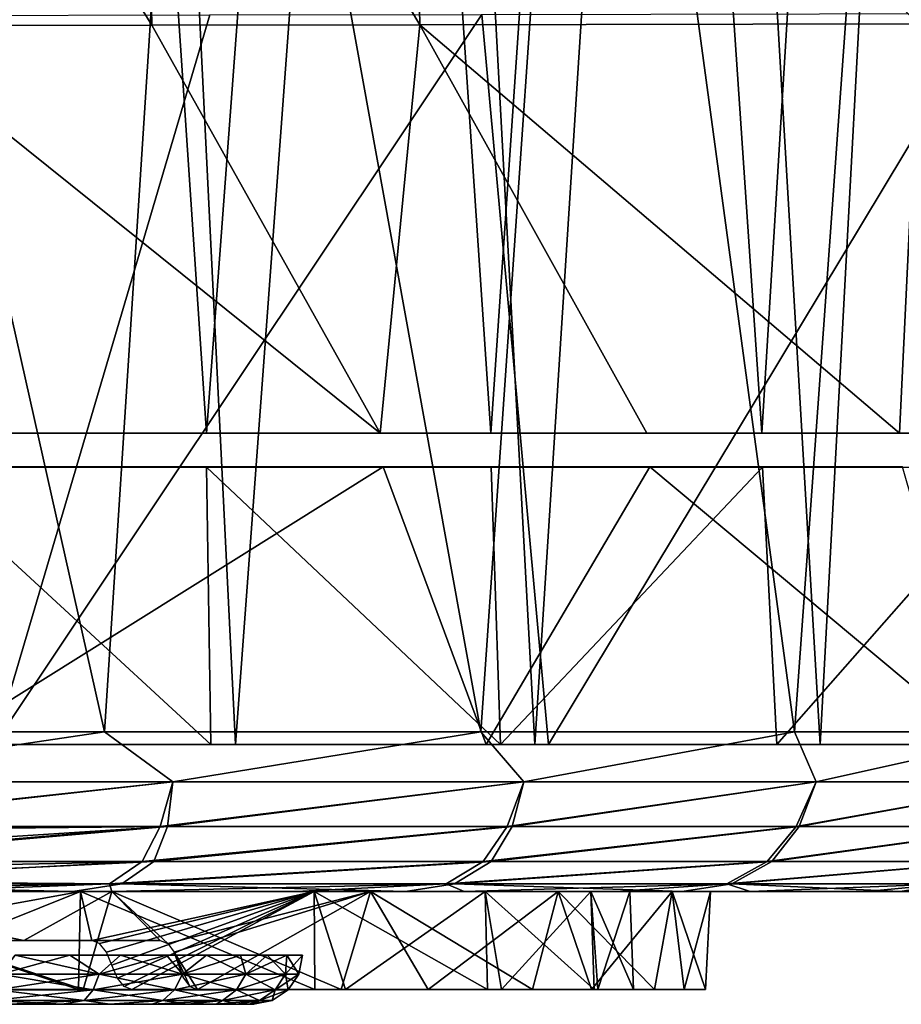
# Model space of a CAD drawing. Header units: millimetres. Extents: x -148 to 148, y -42 to 96.
# Tile 100 of 132: x 84 to 102, y -37 to -17. Entities that reach past the tile are written whole.
import ezdxf

# ---------------------------------------------------------------- set-up
doc = ezdxf.new("R2010")
doc.units = ezdxf.units.MM
doc.header["$LTSCALE"] = 127.314815
for name, color, linetype in [('1', 7, 'CONTINUOUS'), ('12', 7, 'CONTINUOUS'), ('150', 7, 'CONTINUOUS'), ('158', 7, 'CONTINUOUS'), ('16', 7, 'CONTINUOUS'), ('167', 7, 'CONTINUOUS'), ('179', 7, 'CONTINUOUS'), ('180', 7, 'CONTINUOUS'), ('187', 7, 'CONTINUOUS'), ('244', 7, 'CONTINUOUS'), ('245', 7, 'CONTINUOUS'), ('246', 7, 'CONTINUOUS'), ('4', 7, 'CONTINUOUS'), ('5', 7, 'CONTINUOUS'), ('84', 7, 'CONTINUOUS'), ('86', 7, 'CONTINUOUS'), ('88', 7, 'CONTINUOUS'), ('89', 7, 'CONTINUOUS')]:
    doc.layers.add(name, color=color, linetype=linetype)

msp = doc.modelspace()

# ---------------------------------------------------------------- linework, layer by layer
at = {"layer": '1', "linetype": 'Continuous'}
for points in [[(-106.757, -34.5, -11.018), (106.751, -34.5, -10.667), (-106.751, -34.5, -10.667), (-106.757, -34.5, -11.018)], [(106.757, -34.5, -11.018), (106.751, -34.5, -10.667), (-106.757, -34.5, -11.018), (106.757, -34.5, -11.018)], [(-105.895, -34.5, -17.452), (106.757, -34.5, -11.018), (-106.757, -34.5, -11.018), (-105.895, -34.5, -17.452)], [(106.757, -34.5, 11.018), (104.872, -34.5, 22.81), (-106.757, -34.5, 11.018), (106.757, -34.5, 11.018)], [(-106.757, -34.5, 11.018), (104.872, -34.5, 22.81), (-104.872, -34.5, 22.81), (-106.757, -34.5, 11.018)], [(-106.751, -34.5, 10.667), (106.757, -34.5, 11.018), (-106.757, -34.5, 11.018), (-106.751, -34.5, 10.667)], [(-106.751, -34.5, -10.667), (106.718, -34.5, -10.494), (-106.718, -34.5, -10.494), (-106.751, -34.5, -10.667)], [(106.751, -34.5, -10.667), (106.718, -34.5, -10.494), (-106.751, -34.5, -10.667), (106.751, -34.5, -10.667)], [(-106.718, -34.5, 10.494), (106.751, -34.5, 10.667), (-106.751, -34.5, 10.667), (-106.718, -34.5, 10.494)], [(106.751, -34.5, 10.667), (106.757, -34.5, 11.018), (-106.751, -34.5, 10.667), (106.751, -34.5, 10.667)], [(-106.718, -34.5, -10.494), (106.664, -34.5, -10.326), (-106.664, -34.5, -10.326), (-106.718, -34.5, -10.494)], [(106.718, -34.5, -10.494), (106.664, -34.5, -10.326), (-106.718, -34.5, -10.494), (106.718, -34.5, -10.494)], [(-106.664, -34.5, 10.326), (106.718, -34.5, 10.494), (-106.718, -34.5, 10.494), (-106.664, -34.5, 10.326)], [(106.718, -34.5, 10.494), (106.751, -34.5, 10.667), (-106.718, -34.5, 10.494), (106.718, -34.5, 10.494)], [(106.664, -34.5, 10.326), (106.718, -34.5, 10.494), (-106.664, -34.5, 10.326), (106.664, -34.5, 10.326)], [(-106.5, -34.5, 10.015), (106.664, -34.5, 10.326), (-106.664, -34.5, 10.326), (-106.5, -34.5, 10.015)], [(-106.664, -34.5, -10.326), (106.5, -34.5, -10.015), (-106.5, -34.5, -10.015), (-106.664, -34.5, -10.326)], [(106.664, -34.5, -10.326), (106.5, -34.5, -10.015), (-106.664, -34.5, -10.326), (106.664, -34.5, -10.326)], [(106.5, -34.5, 10.015), (106.664, -34.5, 10.326), (-106.5, -34.5, 10.015), (106.5, -34.5, 10.015)], [(-105.528, -34.5, 8.445), (106.5, -34.5, 10.015), (-106.5, -34.5, 10.015), (-105.528, -34.5, 8.445)], [(-106.5, -34.5, -10.015), (105.528, -34.5, -8.445), (-105.528, -34.5, -8.445), (-106.5, -34.5, -10.015)], [(106.5, -34.5, -10.015), (105.528, -34.5, -8.445), (-106.5, -34.5, -10.015), (106.5, -34.5, -10.015)], [(-104.646, -34.5, -23.823), (105.895, -34.5, -17.452), (-105.895, -34.5, -17.452), (-104.646, -34.5, -23.823)], [(105.895, -34.5, -17.452), (106.757, -34.5, -11.018), (-105.895, -34.5, -17.452), (105.895, -34.5, -17.452)], [(105.528, -34.5, 8.445), (106.5, -34.5, 10.015), (-105.528, -34.5, 8.445), (105.528, -34.5, 8.445)], [(-104.733, -34.5, 6.82), (105.528, -34.5, 8.445), (-105.528, -34.5, 8.445), (-104.733, -34.5, 6.82)], [(-105.528, -34.5, -8.445), (104.733, -34.5, -6.82), (-104.733, -34.5, -6.82), (-105.528, -34.5, -8.445)], [(105.528, -34.5, -8.445), (104.733, -34.5, -6.82), (-105.528, -34.5, -8.445), (105.528, -34.5, -8.445)], [(104.872, -34.5, 22.81), (101.688, -34.5, 34.32), (-104.872, -34.5, 22.81), (104.872, -34.5, 22.81)], [(-104.872, -34.5, 22.81), (101.688, -34.5, 34.32), (-101.688, -34.5, 34.32), (-104.872, -34.5, 22.81)], [(-104.733, -34.5, -6.82), (103.676, -34.5, -3.451), (-103.676, -34.5, -3.451), (-104.733, -34.5, -6.82)], [(104.733, -34.5, -6.82), (103.676, -34.5, -3.451), (-104.733, -34.5, -6.82), (104.733, -34.5, -6.82)], [(104.733, -34.5, 6.82), (105.528, -34.5, 8.445), (-104.733, -34.5, 6.82), (104.733, -34.5, 6.82)], [(-103.676, -34.5, 3.451), (104.733, -34.5, 6.82), (-104.733, -34.5, 6.82), (-103.676, -34.5, 3.451)], [(-103.015, -34.5, -30.106), (104.646, -34.5, -23.823), (-104.646, -34.5, -23.823), (-103.015, -34.5, -30.106)], [(104.646, -34.5, -23.823), (105.895, -34.5, -17.452), (-104.646, -34.5, -23.823), (104.646, -34.5, -23.823)], [(-103.676, -34.5, -3.451), (103.324, -34.5, 0), (-103.324, -34.5, 0), (-103.676, -34.5, -3.451)], [(103.676, -34.5, -3.451), (103.324, -34.5, 0), (-103.676, -34.5, -3.451), (103.676, -34.5, -3.451)], [(103.676, -34.5, 3.451), (104.733, -34.5, 6.82), (-103.676, -34.5, 3.451), (103.676, -34.5, 3.451)], [(-103.324, -34.5, 0), (103.676, -34.5, 3.451), (-103.676, -34.5, 3.451), (-103.324, -34.5, 0)], [(103.324, -34.5, 0), (103.676, -34.5, 3.451), (-103.324, -34.5, 0), (103.324, -34.5, 0)], [(103.015, -34.5, -30.106), (104.646, -34.5, -23.823), (-103.015, -34.5, -30.106), (103.015, -34.5, -30.106)], [(-101.006, -34.5, -36.279), (103.015, -34.5, -30.106), (-103.015, -34.5, -30.106), (-101.006, -34.5, -36.279)], [(101.688, -34.5, 34.32), (97.246, -34.5, 45.405), (-101.688, -34.5, 34.32), (101.688, -34.5, 34.32)], [(-101.688, -34.5, 34.32), (97.246, -34.5, 45.405), (-97.246, -34.5, 45.405), (-101.688, -34.5, 34.32)], [(101.006, -34.5, -36.279), (103.015, -34.5, -30.106), (-101.006, -34.5, -36.279), (101.006, -34.5, -36.279)], [(-98.628, -34.5, -42.319), (101.006, -34.5, -36.279), (-101.006, -34.5, -36.279), (-98.628, -34.5, -42.319)], [(-95.889, -34.5, -48.204), (98.628, -34.5, -42.319), (-98.628, -34.5, -42.319), (-95.889, -34.5, -48.204)], [(98.628, -34.5, -42.319), (101.006, -34.5, -36.279), (-98.628, -34.5, -42.319), (98.628, -34.5, -42.319)], [(97.246, -34.5, 45.405), (91.599, -34.5, 55.928), (-97.246, -34.5, 45.405), (97.246, -34.5, 45.405)], [(-97.246, -34.5, 45.405), (91.599, -34.5, 55.928), (-91.599, -34.5, 55.928), (-97.246, -34.5, 45.405)], [(-92.799, -34.5, -53.913), (95.889, -34.5, -48.204), (-95.889, -34.5, -48.204), (-92.799, -34.5, -53.913)], [(95.889, -34.5, -48.204), (98.628, -34.5, -42.319), (-95.889, -34.5, -48.204), (95.889, -34.5, -48.204)], [(-89.37, -34.5, -59.425), (92.799, -34.5, -53.913), (-92.799, -34.5, -53.913), (-89.37, -34.5, -59.425)], [(92.799, -34.5, -53.913), (95.889, -34.5, -48.204), (-92.799, -34.5, -53.913), (92.799, -34.5, -53.913)], [(91.599, -34.5, 55.928), (84.819, -34.5, 65.758), (-91.599, -34.5, 55.928), (91.599, -34.5, 55.928)], [(-91.599, -34.5, 55.928), (84.819, -34.5, 65.758), (-84.819, -34.5, 65.758), (-91.599, -34.5, 55.928)], [(89.37, -34.5, -59.425), (92.799, -34.5, -53.913), (-89.37, -34.5, -59.425), (89.37, -34.5, -59.425)], [(-85.614, -34.5, -64.72), (89.37, -34.5, -59.425), (-89.37, -34.5, -59.425), (-85.614, -34.5, -64.72)], [(85.614, -34.5, -64.72), (89.37, -34.5, -59.425), (-85.614, -34.5, -64.72), (85.614, -34.5, -64.72)], [(-81.544, -34.5, -69.777), (85.614, -34.5, -64.72), (-85.614, -34.5, -64.72), (-81.544, -34.5, -69.777)], [(84.819, -34.5, 65.758), (76.988, -34.5, 74.774), (-84.819, -34.5, 65.758), (84.819, -34.5, 65.758)], [(81.544, -34.5, -69.777), (85.614, -34.5, -64.72), (-81.544, -34.5, -69.777), (81.544, -34.5, -69.777)]]:
    msp.add_3dface(points, dxfattribs=at)
at = {"layer": '12', "linetype": 'Continuous'}
for points in [[(76.61, -31.244, -80.068), (85.464, -31.244, -70.54), (78.59, -32.266, -77.802), (76.61, -31.244, -80.068)], [(85.464, -31.244, -70.54), (86.856, -32.266, -68.451), (78.59, -32.266, -77.802), (85.464, -31.244, -70.54)], [(85.464, -31.244, -70.54), (93.14, -31.244, -60.041), (86.856, -32.266, -68.451), (85.464, -31.244, -70.54)], [(93.14, -31.244, -60.041), (94.016, -32.266, -58.228), (86.856, -32.266, -68.451), (93.14, -31.244, -60.041)], [(93.14, -31.244, -60.041), (99.534, -31.244, -48.714), (94.016, -32.266, -58.228), (93.14, -31.244, -60.041)], [(99.534, -31.244, -48.714), (99.978, -32.266, -47.264), (94.016, -32.266, -58.228), (99.534, -31.244, -48.714)], [(99.534, -31.244, -48.714), (104.556, -31.244, -36.717), (99.978, -32.266, -47.264), (99.534, -31.244, -48.714)], [(104.556, -31.244, -36.717), (104.667, -32.266, -35.697), (99.978, -32.266, -47.264), (104.556, -31.244, -36.717)], [(86.6, -33.175, -67.934), (78.429, -33.175, -77.224), (86.856, -32.266, -68.451), (86.6, -33.175, -67.934)], [(86.856, -32.266, -68.451), (78.429, -33.175, -77.224), (78.59, -32.266, -77.802), (86.856, -32.266, -68.451)], [(93.677, -33.175, -57.785), (86.6, -33.175, -67.934), (94.016, -32.266, -58.228), (93.677, -33.175, -57.785)], [(94.016, -32.266, -58.228), (86.6, -33.175, -67.934), (86.856, -32.266, -68.451), (94.016, -32.266, -58.228)], [(99.978, -32.266, -47.264), (93.677, -33.175, -57.785), (94.016, -32.266, -58.228), (99.978, -32.266, -47.264)], [(99.571, -33.175, -46.906), (93.677, -33.175, -57.785), (99.978, -32.266, -47.264), (99.571, -33.175, -46.906)], [(104.667, -32.266, -35.697), (99.571, -33.175, -46.906), (99.978, -32.266, -47.264), (104.667, -32.266, -35.697)], [(104.206, -33.175, -35.435), (99.571, -33.175, -46.906), (104.667, -32.266, -35.697), (104.206, -33.175, -35.435)], [(86.232, -33.889, -67.16), (78.203, -33.889, -76.359), (86.6, -33.175, -67.934), (86.232, -33.889, -67.16)], [(86.6, -33.175, -67.934), (78.203, -33.889, -76.359), (78.429, -33.175, -77.224), (86.6, -33.175, -67.934)], [(93.185, -33.889, -57.122), (86.232, -33.889, -67.16), (93.677, -33.175, -57.785), (93.185, -33.889, -57.122)], [(93.677, -33.175, -57.785), (86.232, -33.889, -67.16), (86.6, -33.175, -67.934), (93.677, -33.175, -57.785)], [(98.975, -33.889, -46.372), (93.185, -33.889, -57.122), (99.571, -33.175, -46.906), (98.975, -33.889, -46.372)], [(99.571, -33.175, -46.906), (93.185, -33.889, -57.122), (93.677, -33.175, -57.785), (99.571, -33.175, -46.906)], [(103.529, -33.889, -35.044), (98.975, -33.889, -46.372), (104.206, -33.175, -35.435), (103.529, -33.889, -35.044)], [(104.206, -33.175, -35.435), (98.975, -33.889, -46.372), (99.571, -33.175, -46.906), (104.206, -33.175, -35.435)], [(85.565, -34.344, -66.48), (77.634, -34.344, -75.59), (86.232, -33.889, -67.16), (85.565, -34.344, -66.48)], [(86.232, -33.889, -67.16), (77.634, -34.344, -75.59), (78.203, -33.889, -76.359), (86.232, -33.889, -67.16)], [(93.185, -33.889, -57.122), (85.565, -34.344, -66.48), (86.232, -33.889, -67.16), (93.185, -33.889, -57.122)], [(92.433, -34.344, -56.543), (85.565, -34.344, -66.48), (93.185, -33.889, -57.122), (92.433, -34.344, -56.543)], [(98.975, -33.889, -46.372), (92.433, -34.344, -56.543), (93.185, -33.889, -57.122), (98.975, -33.889, -46.372)], [(98.152, -34.344, -45.903), (92.433, -34.344, -56.543), (98.975, -33.889, -46.372), (98.152, -34.344, -45.903)], [(103.529, -33.889, -35.044), (98.152, -34.344, -45.903), (98.975, -33.889, -46.372), (103.529, -33.889, -35.044)], [(102.652, -34.344, -34.693), (98.152, -34.344, -45.903), (103.529, -33.889, -35.044), (102.652, -34.344, -34.693)], [(85.565, -34.344, -66.48), (77.177, -34.5, -74.58), (77.634, -34.344, -75.59), (85.565, -34.344, -66.48)], [(81.544, -34.5, -69.777), (77.177, -34.5, -74.58), (85.565, -34.344, -66.48), (81.544, -34.5, -69.777)], [(85.614, -34.5, -64.72), (81.544, -34.5, -69.777), (85.565, -34.344, -66.48), (85.614, -34.5, -64.72)], [(92.433, -34.344, -56.543), (85.614, -34.5, -64.72), (85.565, -34.344, -66.48), (92.433, -34.344, -56.543)], [(89.37, -34.5, -59.425), (85.614, -34.5, -64.72), (92.433, -34.344, -56.543), (89.37, -34.5, -59.425)], [(92.799, -34.5, -53.913), (89.37, -34.5, -59.425), (92.433, -34.344, -56.543), (92.799, -34.5, -53.913)], [(98.152, -34.344, -45.903), (92.799, -34.5, -53.913), (92.433, -34.344, -56.543), (98.152, -34.344, -45.903)], [(95.889, -34.5, -48.204), (92.799, -34.5, -53.913), (98.152, -34.344, -45.903), (95.889, -34.5, -48.204)], [(98.628, -34.5, -42.319), (95.889, -34.5, -48.204), (98.152, -34.344, -45.903), (98.628, -34.5, -42.319)], [(102.652, -34.344, -34.693), (98.628, -34.5, -42.319), (98.152, -34.344, -45.903), (102.652, -34.344, -34.693)], [(101.006, -34.5, -36.279), (98.628, -34.5, -42.319), (102.652, -34.344, -34.693), (101.006, -34.5, -36.279)], [(103.015, -34.5, -30.106), (101.006, -34.5, -36.279), (102.652, -34.344, -34.693), (103.015, -34.5, -30.106)]]:
    msp.add_3dface(points, dxfattribs=at)
at = {"layer": '150', "color": 40, "linetype": 'Continuous', "true_color": 0xfaa000}
for points in [[(81.832, -16.64, -107.001), (87.612, -16.629, -103.008), (83.209, -31.5, -107.951), (81.832, -16.64, -107.001)], [(83.209, -31.5, -107.951), (93.157, -16.618, -98.758), (94.52, -31.5, -99.696), (83.209, -31.5, -107.951)], [(87.612, -16.629, -103.008), (93.157, -16.618, -98.758), (83.209, -31.5, -107.951), (87.612, -16.629, -103.008)], [(93.157, -16.618, -98.758), (103.491, -16.596, -89.538), (94.52, -31.5, -99.696), (93.157, -16.618, -98.758)], [(94.52, -31.5, -99.696), (103.491, -16.596, -89.538), (104.781, -31.5, -90.531), (94.52, -31.5, -99.696)]]:
    msp.add_3dface(points, dxfattribs=at)
at = {"layer": '158', "color": 40, "linetype": 'Continuous', "true_color": 0xfaa000}
for points in [[(87.632, -31.5, 108.579), (81.76, -31.5, 114.784), (81.463, -31.5, 112.614), (87.632, -31.5, 108.579)], [(88.132, -31.5, 110.666), (81.76, -31.5, 114.784), (87.632, -31.5, 108.579), (88.132, -31.5, 110.666)], [(82.09, -31.5, -106.279), (83.209, -31.5, -107.951), (93.244, -31.5, -98.141), (82.09, -31.5, -106.279)], [(83.209, -31.5, -107.951), (94.52, -31.5, -99.696), (93.244, -31.5, -98.141), (83.209, -31.5, -107.951)], [(93.541, -31.5, 104.277), (88.132, -31.5, 110.666), (87.632, -31.5, 108.579), (93.541, -31.5, 104.277)], [(94.236, -31.5, 106.267), (88.132, -31.5, 110.666), (93.541, -31.5, 104.277), (94.236, -31.5, 106.267)], [(93.244, -31.5, -98.141), (94.52, -31.5, -99.696), (103.361, -31.5, -89.106), (93.244, -31.5, -98.141)], [(99.176, -31.5, 99.723), (94.236, -31.5, 106.267), (93.541, -31.5, 104.277), (99.176, -31.5, 99.723)], [(100.056, -31.5, 101.603), (94.236, -31.5, 106.267), (99.176, -31.5, 99.723), (100.056, -31.5, 101.603)], [(94.52, -31.5, -99.696), (104.781, -31.5, -90.531), (103.361, -31.5, -89.106), (94.52, -31.5, -99.696)], [(104.527, -31.5, 94.933), (100.056, -31.5, 101.603), (99.176, -31.5, 99.723), (104.527, -31.5, 94.933)], [(105.581, -31.5, 96.691), (100.056, -31.5, 101.603), (104.527, -31.5, 94.933), (105.581, -31.5, 96.691)]]:
    msp.add_3dface(points, dxfattribs=at)
at = {"layer": '16', "linetype": 'Continuous'}
for points in [[(85.464, -31.244, 70.54), (76.61, -31.244, 80.068), (78.59, -32.266, 77.802), (85.464, -31.244, 70.54)], [(85.464, -31.244, 70.54), (78.59, -32.266, 77.802), (86.856, -32.266, 68.451), (85.464, -31.244, 70.54)], [(93.14, -31.244, 60.041), (85.464, -31.244, 70.54), (86.856, -32.266, 68.451), (93.14, -31.244, 60.041)], [(93.14, -31.244, 60.041), (86.856, -32.266, 68.451), (94.016, -32.266, 58.228), (93.14, -31.244, 60.041)], [(99.534, -31.244, 48.714), (93.14, -31.244, 60.041), (94.016, -32.266, 58.228), (99.534, -31.244, 48.714)], [(99.534, -31.244, 48.714), (94.016, -32.266, 58.228), (99.978, -32.266, 47.264), (99.534, -31.244, 48.714)], [(104.556, -31.244, 36.717), (99.534, -31.244, 48.714), (99.978, -32.266, 47.264), (104.556, -31.244, 36.717)], [(104.556, -31.244, 36.717), (99.978, -32.266, 47.264), (104.667, -32.266, 35.697), (104.556, -31.244, 36.717)], [(86.856, -32.266, 68.451), (78.59, -32.266, 77.802), (78.642, -33.174, 77.007), (86.856, -32.266, 68.451)], [(86.747, -33.175, 67.745), (86.856, -32.266, 68.451), (78.642, -33.174, 77.007), (86.747, -33.175, 67.745)], [(94.016, -32.266, 58.228), (86.856, -32.266, 68.451), (86.747, -33.175, 67.745), (94.016, -32.266, 58.228)], [(93.777, -33.175, 57.622), (94.016, -32.266, 58.228), (86.747, -33.175, 67.745), (93.777, -33.175, 57.622)], [(99.978, -32.266, 47.264), (94.016, -32.266, 58.228), (93.777, -33.175, 57.622), (99.978, -32.266, 47.264)], [(99.632, -33.175, 46.777), (99.978, -32.266, 47.264), (93.777, -33.175, 57.622), (99.632, -33.175, 46.777)], [(104.667, -32.266, 35.697), (99.978, -32.266, 47.264), (99.632, -33.175, 46.777), (104.667, -32.266, 35.697)], [(104.237, -33.175, 35.344), (104.667, -32.266, 35.697), (99.632, -33.175, 46.777), (104.237, -33.175, 35.344)], [(86.47, -33.889, 66.852), (86.747, -33.175, 67.745), (78.542, -33.889, 76.01), (86.47, -33.889, 66.852)], [(78.542, -33.889, 76.01), (86.747, -33.175, 67.745), (78.623, -33.7, 76.287), (78.542, -33.889, 76.01)], [(78.623, -33.7, 76.287), (86.747, -33.175, 67.745), (78.656, -33.254, 76.9), (78.623, -33.7, 76.287)], [(86.747, -33.175, 67.745), (78.642, -33.174, 77.007), (78.656, -33.254, 76.9), (86.747, -33.175, 67.745)], [(93.777, -33.175, 57.622), (86.747, -33.175, 67.745), (86.47, -33.889, 66.852), (93.777, -33.175, 57.622)], [(93.347, -33.889, 56.857), (93.777, -33.175, 57.622), (86.47, -33.889, 66.852), (93.347, -33.889, 56.857)], [(99.632, -33.175, 46.777), (93.777, -33.175, 57.622), (93.347, -33.889, 56.857), (99.632, -33.175, 46.777)], [(99.073, -33.889, 46.161), (99.632, -33.175, 46.777), (93.347, -33.889, 56.857), (99.073, -33.889, 46.161)], [(104.237, -33.175, 35.344), (99.632, -33.175, 46.777), (99.073, -33.889, 46.161), (104.237, -33.175, 35.344)], [(103.579, -33.889, 34.896), (104.237, -33.175, 35.344), (99.073, -33.889, 46.161), (103.579, -33.889, 34.896)], [(85.815, -34.344, 66.156), (86.47, -33.889, 66.852), (78.108, -34.29, 75.334), (85.815, -34.344, 66.156)], [(78.108, -34.29, 75.334), (86.47, -33.889, 66.852), (78.423, -34.052, 75.755), (78.108, -34.29, 75.334)], [(86.47, -33.889, 66.852), (78.542, -33.889, 76.01), (78.423, -34.052, 75.755), (86.47, -33.889, 66.852)], [(93.347, -33.889, 56.857), (86.47, -33.889, 66.852), (85.815, -34.344, 66.156), (93.347, -33.889, 56.857)], [(92.603, -34.344, 56.264), (93.347, -33.889, 56.857), (85.815, -34.344, 66.156), (92.603, -34.344, 56.264)], [(99.073, -33.889, 46.161), (93.347, -33.889, 56.857), (92.603, -34.344, 56.264), (99.073, -33.889, 46.161)], [(98.256, -34.344, 45.681), (99.073, -33.889, 46.161), (92.603, -34.344, 56.264), (98.256, -34.344, 45.681)], [(102.704, -34.344, 34.538), (103.579, -33.889, 34.896), (98.256, -34.344, 45.681), (102.704, -34.344, 34.538)], [(103.579, -33.889, 34.896), (99.073, -33.889, 46.161), (98.256, -34.344, 45.681), (103.579, -33.889, 34.896)], [(77.989, -34.344, 75.224), (85.815, -34.344, 66.156), (78.108, -34.29, 75.334), (77.989, -34.344, 75.224)], [(76.988, -34.5, 74.774), (84.819, -34.5, 65.758), (77.602, -34.453, 74.966), (76.988, -34.5, 74.774)], [(84.819, -34.5, 65.758), (77.989, -34.344, 75.224), (77.602, -34.453, 74.966), (84.819, -34.5, 65.758)], [(84.819, -34.5, 65.758), (85.815, -34.344, 66.156), (77.989, -34.344, 75.224), (84.819, -34.5, 65.758)], [(84.819, -34.5, 65.758), (91.599, -34.5, 55.928), (85.815, -34.344, 66.156), (84.819, -34.5, 65.758)], [(91.599, -34.5, 55.928), (92.603, -34.344, 56.264), (85.815, -34.344, 66.156), (91.599, -34.5, 55.928)], [(91.599, -34.5, 55.928), (97.246, -34.5, 45.405), (92.603, -34.344, 56.264), (91.599, -34.5, 55.928)], [(97.246, -34.5, 45.405), (98.256, -34.344, 45.681), (92.603, -34.344, 56.264), (97.246, -34.5, 45.405)], [(97.246, -34.5, 45.405), (101.688, -34.5, 34.32), (98.256, -34.344, 45.681), (97.246, -34.5, 45.405)], [(101.688, -34.5, 34.32), (102.704, -34.344, 34.538), (98.256, -34.344, 45.681), (101.688, -34.5, 34.32)], [(101.688, -34.5, 34.32), (104.872, -34.5, 22.81), (102.704, -34.344, 34.538), (101.688, -34.5, 34.32)]]:
    msp.add_3dface(points, dxfattribs=at)
at = {"layer": '167', "color": 40, "linetype": 'Continuous', "true_color": 0xfaa000}
for points in [[(81.76, -31.5, 114.784), (85.767, 16.475, 108.725), (79.596, 16.868, 112.636), (81.76, -31.5, 114.784)], [(81.76, -31.5, 114.784), (88.132, -31.5, 110.666), (85.767, 16.475, 108.725), (81.76, -31.5, 114.784)], [(88.132, -31.5, 110.666), (91.664, 16.163, 104.556), (85.767, 16.475, 108.725), (88.132, -31.5, 110.666)], [(88.132, -31.5, 110.666), (94.236, -31.5, 106.267), (91.664, 16.163, 104.556), (88.132, -31.5, 110.666)], [(94.236, -31.5, 106.267), (97.279, 15.936, 100.144), (91.664, 16.163, 104.556), (94.236, -31.5, 106.267)], [(94.236, -31.5, 106.267), (100.056, -31.5, 101.603), (97.279, 15.936, 100.144), (94.236, -31.5, 106.267)], [(100.056, -31.5, 101.603), (102.597, 15.797, 95.513), (97.279, 15.936, 100.144), (100.056, -31.5, 101.603)], [(100.056, -31.5, 101.603), (105.581, -31.5, 96.691), (102.597, 15.797, 95.513), (100.056, -31.5, 101.603)]]:
    msp.add_3dface(points, dxfattribs=at)
at = {"layer": '179', "color": 40, "linetype": 'Continuous', "true_color": 0xfaa000}
for points in [[(80.146, -25.155, -106.753), (91.083, -25.156, -98.999), (80.725, -16.847, -105.348), (80.146, -25.155, -106.753)], [(80.725, -16.847, -105.348), (91.083, -25.156, -98.999), (86.425, -16.838, -101.413), (80.725, -16.847, -105.348)], [(86.425, -16.838, -101.413), (91.083, -25.156, -98.999), (91.893, -16.83, -97.223), (86.425, -16.838, -101.413)], [(91.083, -25.156, -98.999), (96.522, -25.156, -94.508), (91.893, -16.83, -97.223), (91.083, -25.156, -98.999)], [(91.893, -16.83, -97.223), (101.676, -25.156, -89.791), (102.08, -16.811, -88.136), (91.893, -16.83, -97.223)], [(96.522, -25.156, -94.508), (101.676, -25.156, -89.791), (91.893, -16.83, -97.223), (96.522, -25.156, -94.508)], [(101.676, -25.156, -89.791), (106.539, -25.156, -84.858), (102.08, -16.811, -88.136), (101.676, -25.156, -89.791)], [(80.202, -25.845, -106.802), (82.09, -31.5, -106.279), (91.147, -25.844, -99.041), (80.202, -25.845, -106.802)], [(82.09, -31.5, -106.279), (93.244, -31.5, -98.141), (91.147, -25.844, -99.041), (82.09, -31.5, -106.279)], [(91.147, -25.844, -99.041), (93.244, -31.5, -98.141), (96.585, -25.844, -94.552), (91.147, -25.844, -99.041)], [(93.244, -31.5, -98.141), (103.361, -31.5, -89.106), (96.585, -25.844, -94.552), (93.244, -31.5, -98.141)], [(96.585, -25.844, -94.552), (103.361, -31.5, -89.106), (101.737, -25.844, -89.835), (96.585, -25.844, -94.552)]]:
    msp.add_3dface(points, dxfattribs=at)
at = {"layer": '180', "color": 40, "linetype": 'Continuous', "true_color": 0xfaa000}
for points in [[(80.558, -7.361, -104.183), (86.425, -16.838, -101.413), (86.243, -7.342, -100.218), (80.558, -7.361, -104.183)], [(80.725, -16.847, -105.348), (86.425, -16.838, -101.413), (80.558, -7.361, -104.183), (80.725, -16.847, -105.348)], [(86.243, -7.342, -100.218), (91.893, -16.83, -97.223), (91.694, -7.322, -95.999), (86.243, -7.342, -100.218)], [(86.425, -16.838, -101.413), (91.893, -16.83, -97.223), (86.243, -7.342, -100.218), (86.425, -16.838, -101.413)], [(91.694, -7.322, -95.999), (102.08, -16.811, -88.136), (101.844, -7.283, -86.847), (91.694, -7.322, -95.999)], [(91.893, -16.83, -97.223), (102.08, -16.811, -88.136), (91.694, -7.322, -95.999), (91.893, -16.83, -97.223)]]:
    msp.add_3dface(points, dxfattribs=at)
at = {"layer": '187', "color": 40, "linetype": 'Continuous', "true_color": 0xfaa000}
for points in [[(78.712, 16.365, 110.866), (84.785, 15.976, 107.007), (81.497, -25.154, 112.136), (78.712, 16.365, 110.866)], [(81.497, -25.154, 112.136), (84.785, 15.976, 107.007), (87.543, -25.154, 108.169), (81.497, -25.154, 112.136)], [(84.785, 15.976, 107.007), (90.59, 15.667, 102.895), (87.543, -25.154, 108.169), (84.785, 15.976, 107.007)], [(87.543, -25.154, 108.169), (90.59, 15.667, 102.895), (93.338, -25.154, 103.943), (87.543, -25.154, 108.169)], [(90.59, 15.667, 102.895), (96.116, 15.443, 98.545), (93.338, -25.154, 103.943), (90.59, 15.667, 102.895)], [(93.338, -25.154, 103.943), (96.116, 15.443, 98.545), (98.87, -25.154, 99.474), (93.338, -25.154, 103.943)], [(96.116, 15.443, 98.545), (101.346, 15.306, 93.982), (98.87, -25.154, 99.474), (96.116, 15.443, 98.545)], [(98.87, -25.154, 99.474), (101.346, 15.306, 93.982), (104.126, -25.154, 94.777), (98.87, -25.154, 99.474)], [(101.346, 15.306, 93.982), (106.296, 15.257, 89.202), (104.126, -25.154, 94.777), (101.346, 15.306, 93.982)], [(87.632, -31.5, 108.579), (81.463, -31.5, 112.614), (81.489, -25.846, 112.191), (87.632, -31.5, 108.579)], [(87.543, -25.846, 108.221), (87.632, -31.5, 108.579), (81.489, -25.846, 112.191), (87.543, -25.846, 108.221)], [(93.541, -31.5, 104.277), (87.632, -31.5, 108.579), (87.543, -25.846, 108.221), (93.541, -31.5, 104.277)], [(93.346, -25.846, 103.99), (93.541, -31.5, 104.277), (87.543, -25.846, 108.221), (93.346, -25.846, 103.99)], [(98.884, -25.846, 99.517), (93.541, -31.5, 104.277), (93.346, -25.846, 103.99), (98.884, -25.846, 99.517)], [(99.176, -31.5, 99.723), (93.541, -31.5, 104.277), (98.884, -25.846, 99.517), (99.176, -31.5, 99.723)], [(104.147, -25.846, 94.815), (99.176, -31.5, 99.723), (98.884, -25.846, 99.517), (104.147, -25.846, 94.815)], [(104.527, -31.5, 94.933), (99.176, -31.5, 99.723), (104.147, -25.846, 94.815), (104.527, -31.5, 94.933)]]:
    msp.add_3dface(points, dxfattribs=at)
at = {"layer": '244', "color": 8, "linetype": 'Continuous'}
for points in [[(71.585, -36.8, 29.2), (71.5, -36.8, 28), (88.415, -36.8, 29.2), (71.585, -36.8, 29.2)], [(71.585, -36.8, 26.8), (88.5, -36.8, 28), (71.5, -36.8, 28), (71.585, -36.8, 26.8)], [(71.5, -36.8, 28), (88.5, -36.8, 28), (88.415, -36.8, 29.2), (71.5, -36.8, 28)], [(71.841, -36.8, 30.383), (71.585, -36.8, 29.2), (88.159, -36.8, 30.383), (71.841, -36.8, 30.383)], [(88.159, -36.8, 30.383), (71.585, -36.8, 29.2), (88.415, -36.8, 29.2), (88.159, -36.8, 30.383)], [(88.415, -36.8, 26.8), (88.5, -36.8, 28), (71.585, -36.8, 26.8), (88.415, -36.8, 26.8)], [(71.841, -36.8, 25.617), (88.415, -36.8, 26.8), (71.585, -36.8, 26.8), (71.841, -36.8, 25.617)], [(72.263, -36.8, 31.52), (71.841, -36.8, 30.383), (87.737, -36.8, 31.52), (72.263, -36.8, 31.52)], [(87.737, -36.8, 31.52), (71.841, -36.8, 30.383), (88.159, -36.8, 30.383), (87.737, -36.8, 31.52)], [(72.263, -36.8, 24.48), (88.159, -36.8, 25.617), (71.841, -36.8, 25.617), (72.263, -36.8, 24.48)], [(88.159, -36.8, 25.617), (88.415, -36.8, 26.8), (71.841, -36.8, 25.617), (88.159, -36.8, 25.617)], [(72.844, -36.8, 32.587), (72.263, -36.8, 31.52), (87.156, -36.8, 32.587), (72.844, -36.8, 32.587)], [(87.156, -36.8, 32.587), (72.263, -36.8, 31.52), (87.737, -36.8, 31.52), (87.156, -36.8, 32.587)], [(72.844, -36.8, 23.413), (87.737, -36.8, 24.48), (72.263, -36.8, 24.48), (72.844, -36.8, 23.413)], [(87.737, -36.8, 24.48), (88.159, -36.8, 25.617), (72.263, -36.8, 24.48), (87.737, -36.8, 24.48)], [(86.429, -36.8, 33.56), (72.844, -36.8, 32.587), (87.156, -36.8, 32.587), (86.429, -36.8, 33.56)], [(73.571, -36.8, 33.56), (72.844, -36.8, 32.587), (86.429, -36.8, 33.56), (73.571, -36.8, 33.56)], [(87.156, -36.8, 23.413), (87.737, -36.8, 24.48), (72.844, -36.8, 23.413), (87.156, -36.8, 23.413)], [(73.571, -36.8, 22.44), (87.156, -36.8, 23.413), (72.844, -36.8, 23.413), (73.571, -36.8, 22.44)], [(85.572, -36.8, 34.419), (73.571, -36.8, 33.56), (86.429, -36.8, 33.56), (85.572, -36.8, 34.419)], [(74.428, -36.8, 34.419), (73.571, -36.8, 33.56), (85.572, -36.8, 34.419), (74.428, -36.8, 34.419)], [(86.429, -36.8, 22.44), (87.156, -36.8, 23.413), (73.571, -36.8, 22.44), (86.429, -36.8, 22.44)], [(74.428, -36.8, 21.581), (86.429, -36.8, 22.44), (73.571, -36.8, 22.44), (74.428, -36.8, 21.581)], [(84.6, -36.8, 35.147), (74.428, -36.8, 34.419), (85.572, -36.8, 34.419), (84.6, -36.8, 35.147)], [(75.4, -36.8, 35.147), (74.428, -36.8, 34.419), (84.6, -36.8, 35.147), (75.4, -36.8, 35.147)], [(85.572, -36.8, 21.581), (86.429, -36.8, 22.44), (74.428, -36.8, 21.581), (85.572, -36.8, 21.581)], [(75.4, -36.8, 20.853), (85.572, -36.8, 21.581), (74.428, -36.8, 21.581), (75.4, -36.8, 20.853)], [(76.465, -36.8, 20.27), (84.6, -36.8, 20.853), (75.4, -36.8, 20.853), (76.465, -36.8, 20.27)], [(83.535, -36.8, 35.73), (75.4, -36.8, 35.147), (84.6, -36.8, 35.147), (83.535, -36.8, 35.73)], [(84.6, -36.8, 20.853), (85.572, -36.8, 21.581), (75.4, -36.8, 20.853), (84.6, -36.8, 20.853)], [(83.535, -36.8, 20.27), (84.6, -36.8, 20.853), (76.465, -36.8, 20.27), (83.535, -36.8, 20.27)]]:
    msp.add_3dface(points, dxfattribs=at)
at = {"layer": '245', "color": 8, "linetype": 'Continuous'}
for points in [[(85.353, -36.183, 35.756), (83.639, -35.8, 36.775), (83.342, -36.183, 36.811), (85.353, -36.183, 35.756)], [(84.755, -35.8, 36.225), (83.639, -35.8, 36.775), (85.353, -36.183, 35.756), (84.755, -35.8, 36.225)], [(85.789, -35.8, 35.533), (84.755, -35.8, 36.225), (85.353, -36.183, 35.756), (85.789, -35.8, 35.533)], [(87.054, -36.183, 34.249), (85.789, -35.8, 35.533), (85.353, -36.183, 35.756), (87.054, -36.183, 34.249)], [(86.723, -35.8, 34.712), (85.789, -35.8, 35.533), (87.054, -36.183, 34.249), (86.723, -35.8, 34.712)], [(87.543, -35.8, 33.776), (86.723, -35.8, 34.712), (87.054, -36.183, 34.249), (87.543, -35.8, 33.776)], [(88.344, -36.183, 32.379), (87.543, -35.8, 33.776), (87.054, -36.183, 34.249), (88.344, -36.183, 32.379)], [(88.233, -35.8, 32.74), (87.543, -35.8, 33.776), (88.344, -36.183, 32.379), (88.233, -35.8, 32.74)], [(88.782, -35.8, 31.623), (88.233, -35.8, 32.74), (88.344, -36.183, 32.379), (88.782, -35.8, 31.623)], [(89.15, -36.183, 30.255), (88.782, -35.8, 31.623), (88.344, -36.183, 32.379), (89.15, -36.183, 30.255)], [(89.18, -35.8, 30.446), (88.782, -35.8, 31.623), (89.15, -36.183, 30.255), (89.18, -35.8, 30.446)], [(89.424, -36.183, 28), (89.18, -35.8, 30.446), (89.15, -36.183, 30.255), (89.424, -36.183, 28)], [(89.5, -35.8, 28), (89.18, -35.8, 30.446), (89.424, -36.183, 28), (89.5, -35.8, 28)], [(85.23, -36.507, 35.577), (83.342, -36.183, 36.811), (83.265, -36.507, 36.609), (85.23, -36.507, 35.577)], [(85.353, -36.183, 35.756), (83.342, -36.183, 36.811), (85.23, -36.507, 35.577), (85.353, -36.183, 35.756)], [(86.891, -36.507, 34.105), (85.353, -36.183, 35.756), (85.23, -36.507, 35.577), (86.891, -36.507, 34.105)], [(87.054, -36.183, 34.249), (85.353, -36.183, 35.756), (86.891, -36.507, 34.105), (87.054, -36.183, 34.249)], [(88.152, -36.507, 32.279), (87.054, -36.183, 34.249), (86.891, -36.507, 34.105), (88.152, -36.507, 32.279)], [(88.344, -36.183, 32.379), (87.054, -36.183, 34.249), (88.152, -36.507, 32.279), (88.344, -36.183, 32.379)], [(88.939, -36.507, 30.203), (88.344, -36.183, 32.379), (88.152, -36.507, 32.279), (88.939, -36.507, 30.203)], [(89.15, -36.183, 30.255), (88.344, -36.183, 32.379), (88.939, -36.507, 30.203), (89.15, -36.183, 30.255)], [(89.207, -36.507, 28), (89.15, -36.183, 30.255), (88.939, -36.507, 30.203), (89.207, -36.507, 28)], [(89.424, -36.183, 28), (89.15, -36.183, 30.255), (89.207, -36.507, 28), (89.424, -36.183, 28)], [(85.046, -36.724, 35.31), (83.265, -36.507, 36.609), (83.15, -36.724, 36.305), (85.046, -36.724, 35.31)], [(85.23, -36.507, 35.577), (83.265, -36.507, 36.609), (85.046, -36.724, 35.31), (85.23, -36.507, 35.577)], [(86.648, -36.724, 33.89), (85.23, -36.507, 35.577), (85.046, -36.724, 35.31), (86.648, -36.724, 33.89)], [(86.891, -36.507, 34.105), (85.23, -36.507, 35.577), (86.648, -36.724, 33.89), (86.891, -36.507, 34.105)], [(87.865, -36.724, 32.128), (86.891, -36.507, 34.105), (86.648, -36.724, 33.89), (87.865, -36.724, 32.128)], [(88.152, -36.507, 32.279), (86.891, -36.507, 34.105), (87.865, -36.724, 32.128), (88.152, -36.507, 32.279)], [(88.624, -36.724, 30.126), (88.152, -36.507, 32.279), (87.865, -36.724, 32.128), (88.624, -36.724, 30.126)], [(88.939, -36.507, 30.203), (88.152, -36.507, 32.279), (88.624, -36.724, 30.126), (88.939, -36.507, 30.203)], [(88.882, -36.724, 28), (88.939, -36.507, 30.203), (88.624, -36.724, 30.126), (88.882, -36.724, 28)], [(89.207, -36.507, 28), (88.939, -36.507, 30.203), (88.882, -36.724, 28), (89.207, -36.507, 28)], [(84.6, -36.8, 35.147), (85.046, -36.724, 35.31), (83.15, -36.724, 36.305), (84.6, -36.8, 35.147)], [(83.535, -36.8, 35.73), (84.6, -36.8, 35.147), (83.15, -36.724, 36.305), (83.535, -36.8, 35.73)], [(84.6, -36.8, 35.147), (85.572, -36.8, 34.419), (85.046, -36.724, 35.31), (84.6, -36.8, 35.147)], [(85.572, -36.8, 34.419), (86.648, -36.724, 33.89), (85.046, -36.724, 35.31), (85.572, -36.8, 34.419)], [(85.572, -36.8, 34.419), (86.429, -36.8, 33.56), (86.648, -36.724, 33.89), (85.572, -36.8, 34.419)], [(86.429, -36.8, 33.56), (87.156, -36.8, 32.587), (86.648, -36.724, 33.89), (86.429, -36.8, 33.56)], [(87.156, -36.8, 32.587), (87.865, -36.724, 32.128), (86.648, -36.724, 33.89), (87.156, -36.8, 32.587)], [(87.156, -36.8, 32.587), (87.737, -36.8, 31.52), (87.865, -36.724, 32.128), (87.156, -36.8, 32.587)], [(87.737, -36.8, 31.52), (88.159, -36.8, 30.383), (87.865, -36.724, 32.128), (87.737, -36.8, 31.52)], [(88.159, -36.8, 30.383), (88.624, -36.724, 30.126), (87.865, -36.724, 32.128), (88.159, -36.8, 30.383)], [(88.159, -36.8, 30.383), (88.415, -36.8, 29.2), (88.624, -36.724, 30.126), (88.159, -36.8, 30.383)], [(88.415, -36.8, 29.2), (88.5, -36.8, 28), (88.624, -36.724, 30.126), (88.415, -36.8, 29.2)], [(88.5, -36.8, 28), (88.882, -36.724, 28), (88.624, -36.724, 30.126), (88.5, -36.8, 28)]]:
    msp.add_3dface(points, dxfattribs=at)
at = {"layer": '246', "color": 8, "linetype": 'Continuous'}
for points in [[(83.639, -35.8, 19.225), (84.755, -35.8, 19.776), (83.342, -36.183, 19.189), (83.639, -35.8, 19.225)], [(83.342, -36.183, 19.189), (84.755, -35.8, 19.776), (85.353, -36.183, 20.244), (83.342, -36.183, 19.189)], [(84.755, -35.8, 19.776), (85.789, -35.8, 20.467), (85.353, -36.183, 20.244), (84.755, -35.8, 19.776)], [(85.789, -35.8, 20.467), (86.723, -35.8, 21.288), (85.353, -36.183, 20.244), (85.789, -35.8, 20.467)], [(85.353, -36.183, 20.244), (86.723, -35.8, 21.288), (87.054, -36.183, 21.751), (85.353, -36.183, 20.244)], [(86.723, -35.8, 21.288), (87.543, -35.8, 22.224), (87.054, -36.183, 21.751), (86.723, -35.8, 21.288)], [(87.543, -35.8, 22.224), (88.233, -35.8, 23.26), (87.054, -36.183, 21.751), (87.543, -35.8, 22.224)], [(87.054, -36.183, 21.751), (88.233, -35.8, 23.26), (88.344, -36.183, 23.621), (87.054, -36.183, 21.751)], [(88.233, -35.8, 23.26), (88.782, -35.8, 24.377), (88.344, -36.183, 23.621), (88.233, -35.8, 23.26)], [(88.782, -35.8, 24.377), (89.18, -35.8, 25.554), (88.344, -36.183, 23.621), (88.782, -35.8, 24.377)], [(88.344, -36.183, 23.621), (89.18, -35.8, 25.554), (89.15, -36.183, 25.745), (88.344, -36.183, 23.621)], [(89.5, -35.8, 28), (89.424, -36.183, 28), (89.15, -36.183, 25.745), (89.5, -35.8, 28)], [(89.18, -35.8, 25.554), (89.5, -35.8, 28), (89.15, -36.183, 25.745), (89.18, -35.8, 25.554)], [(83.342, -36.183, 19.189), (85.353, -36.183, 20.244), (83.265, -36.507, 19.391), (83.342, -36.183, 19.189)], [(83.265, -36.507, 19.391), (85.353, -36.183, 20.244), (85.23, -36.507, 20.423), (83.265, -36.507, 19.391)], [(85.353, -36.183, 20.244), (87.054, -36.183, 21.751), (85.23, -36.507, 20.423), (85.353, -36.183, 20.244)], [(85.23, -36.507, 20.423), (87.054, -36.183, 21.751), (86.891, -36.507, 21.895), (85.23, -36.507, 20.423)], [(87.054, -36.183, 21.751), (88.344, -36.183, 23.621), (86.891, -36.507, 21.895), (87.054, -36.183, 21.751)], [(86.891, -36.507, 21.895), (88.344, -36.183, 23.621), (88.152, -36.507, 23.721), (86.891, -36.507, 21.895)], [(88.344, -36.183, 23.621), (89.15, -36.183, 25.745), (88.152, -36.507, 23.721), (88.344, -36.183, 23.621)], [(88.152, -36.507, 23.721), (89.15, -36.183, 25.745), (88.939, -36.507, 25.797), (88.152, -36.507, 23.721)], [(89.424, -36.183, 28), (89.207, -36.507, 28), (88.939, -36.507, 25.797), (89.424, -36.183, 28)], [(89.15, -36.183, 25.745), (89.424, -36.183, 28), (88.939, -36.507, 25.797), (89.15, -36.183, 25.745)], [(83.265, -36.507, 19.391), (85.23, -36.507, 20.423), (83.15, -36.724, 19.695), (83.265, -36.507, 19.391)], [(83.15, -36.724, 19.695), (85.23, -36.507, 20.423), (85.046, -36.724, 20.69), (83.15, -36.724, 19.695)], [(85.23, -36.507, 20.423), (86.891, -36.507, 21.895), (85.046, -36.724, 20.69), (85.23, -36.507, 20.423)], [(85.046, -36.724, 20.69), (86.891, -36.507, 21.895), (86.648, -36.724, 22.11), (85.046, -36.724, 20.69)], [(86.891, -36.507, 21.895), (88.152, -36.507, 23.721), (86.648, -36.724, 22.11), (86.891, -36.507, 21.895)], [(86.648, -36.724, 22.11), (88.152, -36.507, 23.721), (87.865, -36.724, 23.872), (86.648, -36.724, 22.11)], [(87.865, -36.724, 23.872), (88.939, -36.507, 25.797), (88.624, -36.724, 25.874), (87.865, -36.724, 23.872)], [(88.152, -36.507, 23.721), (88.939, -36.507, 25.797), (87.865, -36.724, 23.872), (88.152, -36.507, 23.721)], [(89.207, -36.507, 28), (88.882, -36.724, 28), (88.624, -36.724, 25.874), (89.207, -36.507, 28)], [(88.939, -36.507, 25.797), (89.207, -36.507, 28), (88.624, -36.724, 25.874), (88.939, -36.507, 25.797)], [(83.535, -36.8, 20.27), (83.15, -36.724, 19.695), (85.046, -36.724, 20.69), (83.535, -36.8, 20.27)], [(84.6, -36.8, 20.853), (83.535, -36.8, 20.27), (85.046, -36.724, 20.69), (84.6, -36.8, 20.853)], [(85.572, -36.8, 21.581), (84.6, -36.8, 20.853), (85.046, -36.724, 20.69), (85.572, -36.8, 21.581)], [(85.572, -36.8, 21.581), (85.046, -36.724, 20.69), (86.648, -36.724, 22.11), (85.572, -36.8, 21.581)], [(86.429, -36.8, 22.44), (85.572, -36.8, 21.581), (86.648, -36.724, 22.11), (86.429, -36.8, 22.44)], [(87.156, -36.8, 23.413), (86.429, -36.8, 22.44), (87.865, -36.724, 23.872), (87.156, -36.8, 23.413)], [(86.429, -36.8, 22.44), (86.648, -36.724, 22.11), (87.865, -36.724, 23.872), (86.429, -36.8, 22.44)], [(87.737, -36.8, 24.48), (87.156, -36.8, 23.413), (87.865, -36.724, 23.872), (87.737, -36.8, 24.48)], [(88.159, -36.8, 25.617), (87.737, -36.8, 24.48), (88.624, -36.724, 25.874), (88.159, -36.8, 25.617)], [(87.737, -36.8, 24.48), (87.865, -36.724, 23.872), (88.624, -36.724, 25.874), (87.737, -36.8, 24.48)], [(88.415, -36.8, 26.8), (88.159, -36.8, 25.617), (88.624, -36.724, 25.874), (88.415, -36.8, 26.8)], [(88.5, -36.8, 28), (88.415, -36.8, 26.8), (88.882, -36.724, 28), (88.5, -36.8, 28)], [(88.882, -36.724, 28), (88.415, -36.8, 26.8), (88.624, -36.724, 25.874), (88.882, -36.724, 28)]]:
    msp.add_3dface(points, dxfattribs=at)
at = {"layer": '4', "linetype": 'Continuous'}
for points in [[(76.61, -31.244, 80.068), (85.464, -31.244, 70.54), (78.449, 0, 81.332), (76.61, -31.244, 80.068)], [(78.449, 0, 81.332), (85.464, -31.244, 70.54), (87.482, 0, 71.526), (78.449, 0, 81.332)], [(85.464, -31.244, 70.54), (93.14, -31.244, 60.041), (87.482, 0, 71.526), (85.464, -31.244, 70.54)], [(87.482, 0, 71.526), (93.14, -31.244, 60.041), (95.297, 0, 60.724), (87.482, 0, 71.526)], [(93.14, -31.244, 60.041), (99.534, -31.244, 48.714), (95.297, 0, 60.724), (93.14, -31.244, 60.041)], [(95.297, 0, 60.724), (99.534, -31.244, 48.714), (101.786, 0, 49.077), (95.297, 0, 60.724)], [(99.534, -31.244, 48.714), (104.556, -31.244, 36.717), (101.786, 0, 49.077), (99.534, -31.244, 48.714)]]:
    msp.add_3dface(points, dxfattribs=at)
at = {"layer": '5', "linetype": 'Continuous'}
for points in [[(76.61, -31.244, -80.068), (78.449, 0, -81.332), (85.464, -31.244, -70.54), (76.61, -31.244, -80.068)], [(78.449, 0, -81.332), (87.482, 0, -71.526), (85.464, -31.244, -70.54), (78.449, 0, -81.332)], [(85.464, -31.244, -70.54), (87.482, 0, -71.526), (93.14, -31.244, -60.041), (85.464, -31.244, -70.54)], [(87.482, 0, -71.526), (95.297, 0, -60.724), (93.14, -31.244, -60.041), (87.482, 0, -71.526)], [(93.14, -31.244, -60.041), (95.297, 0, -60.724), (99.534, -31.244, -48.714), (93.14, -31.244, -60.041)], [(95.297, 0, -60.724), (101.786, 0, -49.077), (99.534, -31.244, -48.714), (95.297, 0, -60.724)], [(99.534, -31.244, -48.714), (101.786, 0, -49.077), (104.556, -31.244, -36.717), (99.534, -31.244, -48.714)]]:
    msp.add_3dface(points, dxfattribs=at)
at = {"layer": '84', "linetype": 'Continuous'}
for points in [[(50.611, -36.5, -0.848), (96.248, -36.5, -0.848), (96.248, -36.5, 0.848), (50.611, -36.5, -0.848)], [(50.617, -36.5, -0.674), (50.611, -36.5, -0.848), (96.248, -36.5, 0.848), (50.617, -36.5, -0.674)], [(50.611, -36.5, 0.848), (50.617, -36.5, 0.674), (96.248, -36.5, 0.848), (50.611, -36.5, 0.848)], [(50.619, -36.5, -0.5), (50.617, -36.5, -0.674), (96.248, -36.5, 0.848), (50.619, -36.5, -0.5)], [(50.617, -36.5, 0.674), (50.619, -36.5, 0.5), (96.248, -36.5, 0.848), (50.617, -36.5, 0.674)], [(50.619, -36.5, 0.5), (50.619, -36.5, -0.5), (96.248, -36.5, 0.848), (50.619, -36.5, 0.5)], [(78.491, -36.5, -58.256), (85.029, -36.5, -48.216), (78.882, -36.5, -55.156), (78.491, -36.5, -58.256)], [(78.882, -36.5, -55.156), (85.029, -36.5, -48.216), (84.93, -36.5, -45.292), (78.882, -36.5, -55.156)], [(84.93, -36.5, -45.292), (90.289, -36.5, -37.451), (89.751, -36.5, -34.775), (84.93, -36.5, -45.292)], [(85.029, -36.5, -48.216), (90.289, -36.5, -37.451), (84.93, -36.5, -45.292), (85.029, -36.5, -48.216)], [(90.379, -36.5, 33.107), (87.355, -36.5, 43.861), (86.022, -36.5, 43.182), (90.379, -36.5, 33.107)], [(92.064, -36.5, 32.845), (87.355, -36.5, 43.861), (90.379, -36.5, 33.107), (92.064, -36.5, 32.845)], [(89.751, -36.5, -34.775), (94.192, -36.5, -26.124), (93.275, -36.5, -23.754), (89.751, -36.5, -34.775)], [(90.289, -36.5, -37.451), (94.192, -36.5, -26.124), (89.751, -36.5, -34.775), (90.289, -36.5, -37.451)], [(93.561, -36.5, 22.601), (92.064, -36.5, 32.845), (90.379, -36.5, 33.107), (93.561, -36.5, 22.601)], [(95.391, -36.5, 21.335), (92.064, -36.5, 32.845), (93.561, -36.5, 22.601), (95.391, -36.5, 21.335)], [(93.275, -36.5, -23.754), (96.681, -36.5, -14.404), (95.451, -36.5, -12.39), (93.275, -36.5, -23.754)], [(94.192, -36.5, -26.124), (96.681, -36.5, -14.404), (93.275, -36.5, -23.754), (94.192, -36.5, -26.124)], [(95.526, -36.5, 11.801), (95.391, -36.5, 21.335), (93.561, -36.5, 22.601), (95.526, -36.5, 11.801)], [(97.285, -36.5, 9.505), (95.391, -36.5, 21.335), (95.526, -36.5, 11.801), (97.285, -36.5, 9.505)], [(96.681, -36.5, -14.404), (97.717, -36.5, -2.468), (95.451, -36.5, -12.39), (96.681, -36.5, -14.404)], [(95.451, -36.5, -12.39), (97.717, -36.5, -2.468), (96.248, -36.5, -0.848), (95.451, -36.5, -12.39)], [(96.248, -36.5, 0.848), (97.285, -36.5, 9.505), (95.526, -36.5, 11.801), (96.248, -36.5, 0.848)], [(96.248, -36.5, -0.848), (97.285, -36.5, 9.505), (96.248, -36.5, 0.848), (96.248, -36.5, -0.848)], [(97.717, -36.5, -2.468), (97.285, -36.5, 9.505), (96.248, -36.5, -0.848), (97.717, -36.5, -2.468)]]:
    msp.add_3dface(points, dxfattribs=at)
at = {"layer": '86', "linetype": 'Continuous'}
for points in [[(85.029, -36.5, -48.216), (78.491, -36.5, -58.256), (78.977, -34.5, -57.715), (85.029, -36.5, -48.216)], [(85.614, -34.5, -47.314), (85.029, -36.5, -48.216), (78.977, -34.5, -57.715), (85.614, -34.5, -47.314)], [(83.816, -35.5, 50.362), (78.977, -34.5, 57.715), (80.756, -35.5, 55.136), (83.816, -35.5, 50.362)], [(85.614, -34.5, 47.314), (78.977, -34.5, 57.715), (83.816, -35.5, 50.362), (85.614, -34.5, 47.314)], [(86.595, -35.5, 45.418), (85.614, -34.5, 47.314), (83.816, -35.5, 50.362), (86.595, -35.5, 45.418)], [(90.289, -36.5, -37.451), (85.029, -36.5, -48.216), (85.614, -34.5, -47.314), (90.289, -36.5, -37.451)], [(90.889, -34.5, -36.16), (90.289, -36.5, -37.451), (85.614, -34.5, -47.314), (90.889, -34.5, -36.16)], [(86.751, -35.56, 45.114), (85.614, -34.5, 47.314), (86.595, -35.5, 45.418), (86.751, -35.56, 45.114)], [(90.889, -34.5, 36.16), (85.614, -34.5, 47.314), (86.751, -35.56, 45.114), (90.889, -34.5, 36.16)], [(86.884, -35.734, 44.844), (90.889, -34.5, 36.16), (86.751, -35.56, 45.114), (86.884, -35.734, 44.844)], [(87.355, -36.5, 43.861), (90.889, -34.5, 36.16), (86.884, -35.734, 44.844), (87.355, -36.5, 43.861)], [(87.355, -36.5, 43.861), (92.064, -36.5, 32.845), (90.889, -34.5, 36.16), (87.355, -36.5, 43.861)], [(94.192, -36.5, -26.124), (90.289, -36.5, -37.451), (90.889, -34.5, -36.16), (94.192, -36.5, -26.124)], [(90.889, -34.5, 36.16), (92.064, -36.5, 32.845), (94.717, -34.5, 24.431), (90.889, -34.5, 36.16)], [(94.717, -34.5, -24.431), (94.192, -36.5, -26.124), (90.889, -34.5, -36.16), (94.717, -34.5, -24.431)], [(92.064, -36.5, 32.845), (95.391, -36.5, 21.335), (94.717, -34.5, 24.431), (92.064, -36.5, 32.845)], [(96.681, -36.5, -14.404), (94.192, -36.5, -26.124), (94.717, -34.5, -24.431), (96.681, -36.5, -14.404)], [(94.717, -34.5, 24.431), (95.391, -36.5, 21.335), (97.039, -34.5, 12.314), (94.717, -34.5, 24.431)], [(97.039, -34.5, -12.314), (96.681, -36.5, -14.404), (94.717, -34.5, -24.431), (97.039, -34.5, -12.314)], [(95.391, -36.5, 21.335), (97.285, -36.5, 9.505), (97.039, -34.5, 12.314), (95.391, -36.5, 21.335)], [(97.717, -36.5, -2.468), (96.681, -36.5, -14.404), (97.039, -34.5, -12.314), (97.717, -36.5, -2.468)], [(97.039, -34.5, 12.314), (97.285, -36.5, 9.505), (97.818, -34.5), (97.039, -34.5, 12.314)], [(97.818, -34.5), (97.717, -36.5, -2.468), (97.039, -34.5, -12.314), (97.818, -34.5)], [(97.285, -36.5, 9.505), (97.717, -36.5, -2.468), (97.818, -34.5), (97.285, -36.5, 9.505)], [(87.202, -36.44, 44.168), (87.355, -36.5, 43.861), (86.884, -35.734, 44.844), (87.202, -36.44, 44.168)], [(86.978, -36, 44.642), (87.071, -36.266, 44.439), (86.884, -35.734, 44.844), (86.978, -36, 44.642)], [(87.071, -36.266, 44.439), (87.202, -36.44, 44.168), (86.884, -35.734, 44.844), (87.071, -36.266, 44.439)]]:
    msp.add_3dface(points, dxfattribs=at)
at = {"layer": '88', "linetype": 'Continuous'}
for points in [[(78.882, -36.5, -55.156), (84.93, -36.5, -45.292), (78.992, -34.5, -54.875), (78.882, -36.5, -55.156)], [(78.992, -34.5, -54.875), (84.93, -36.5, -45.292), (84.972, -34.5, -45.065), (78.992, -34.5, -54.875)], [(84.972, -34.5, 45.065), (79.473, -35.5, 54.238), (78.992, -34.5, 54.875), (84.972, -34.5, 45.065)], [(82.474, -35.5, 49.556), (79.473, -35.5, 54.238), (84.972, -34.5, 45.065), (82.474, -35.5, 49.556)], [(85.2, -35.5, 44.707), (82.474, -35.5, 49.556), (84.972, -34.5, 45.065), (85.2, -35.5, 44.707)], [(84.93, -36.5, -45.292), (89.751, -36.5, -34.775), (84.972, -34.5, -45.065), (84.93, -36.5, -45.292)], [(89.739, -34.5, 34.611), (85.2, -35.5, 44.707), (84.972, -34.5, 45.065), (89.739, -34.5, 34.611)], [(84.972, -34.5, -45.065), (89.751, -36.5, -34.775), (89.739, -34.5, -34.611), (84.972, -34.5, -45.065)], [(85.36, -35.56, 44.405), (85.2, -35.5, 44.707), (89.739, -34.5, 34.611), (85.36, -35.56, 44.405)], [(85.504, -35.734, 44.141), (85.36, -35.56, 44.405), (89.739, -34.5, 34.611), (85.504, -35.734, 44.141)], [(85.614, -36, 43.947), (85.504, -35.734, 44.141), (89.739, -34.5, 34.611), (85.614, -36, 43.947)], [(85.724, -36.266, 43.752), (85.614, -36, 43.947), (89.739, -34.5, 34.611), (85.724, -36.266, 43.752)], [(85.866, -36.44, 43.487), (85.724, -36.266, 43.752), (89.739, -34.5, 34.611), (85.866, -36.44, 43.487)], [(86.022, -36.5, 43.182), (85.866, -36.44, 43.487), (89.739, -34.5, 34.611), (86.022, -36.5, 43.182)], [(90.379, -36.5, 33.107), (86.022, -36.5, 43.182), (89.739, -34.5, 34.611), (90.379, -36.5, 33.107)], [(93.226, -34.5, 23.664), (90.379, -36.5, 33.107), (89.739, -34.5, 34.611), (93.226, -34.5, 23.664)], [(89.751, -36.5, -34.775), (93.275, -36.5, -23.754), (89.739, -34.5, -34.611), (89.751, -36.5, -34.775)], [(89.739, -34.5, -34.611), (93.275, -36.5, -23.754), (93.226, -34.5, -23.664), (89.739, -34.5, -34.611)], [(93.561, -36.5, 22.601), (90.379, -36.5, 33.107), (93.226, -34.5, 23.664), (93.561, -36.5, 22.601)], [(93.226, -34.5, -23.664), (95.451, -36.5, -12.39), (95.382, -34.5, -12.379), (93.226, -34.5, -23.664)], [(95.382, -34.5, 12.379), (93.561, -36.5, 22.601), (93.226, -34.5, 23.664), (95.382, -34.5, 12.379)], [(93.275, -36.5, -23.754), (95.451, -36.5, -12.39), (93.226, -34.5, -23.664), (93.275, -36.5, -23.754)], [(95.526, -36.5, 11.801), (93.561, -36.5, 22.601), (95.382, -34.5, 12.379), (95.526, -36.5, 11.801)], [(96.178, -34.5, 0.918), (95.526, -36.5, 11.801), (95.382, -34.5, 12.379), (96.178, -34.5, 0.918)], [(96.248, -36.5, -0.848), (96.178, -34.5, -0.918), (95.382, -34.5, -12.379), (96.248, -36.5, -0.848)], [(95.451, -36.5, -12.39), (96.248, -36.5, -0.848), (95.382, -34.5, -12.379), (95.451, -36.5, -12.39)], [(96.248, -36.5, 0.848), (95.526, -36.5, 11.801), (96.178, -34.5, 0.918), (96.248, -36.5, 0.848)]]:
    msp.add_3dface(points, dxfattribs=at)
at = {"layer": '89', "linetype": 'Continuous'}
for points in [[(83.816, -35.5, 50.362), (80.756, -35.5, 55.136), (82.474, -35.5, 49.556), (83.816, -35.5, 50.362)], [(83.816, -35.5, 50.362), (82.474, -35.5, 49.556), (85.2, -35.5, 44.707), (83.816, -35.5, 50.362)], [(86.595, -35.5, 45.418), (83.816, -35.5, 50.362), (85.2, -35.5, 44.707), (86.595, -35.5, 45.418)]]:
    msp.add_3dface(points, dxfattribs=at)

doc.saveas('drawing.dxf')
